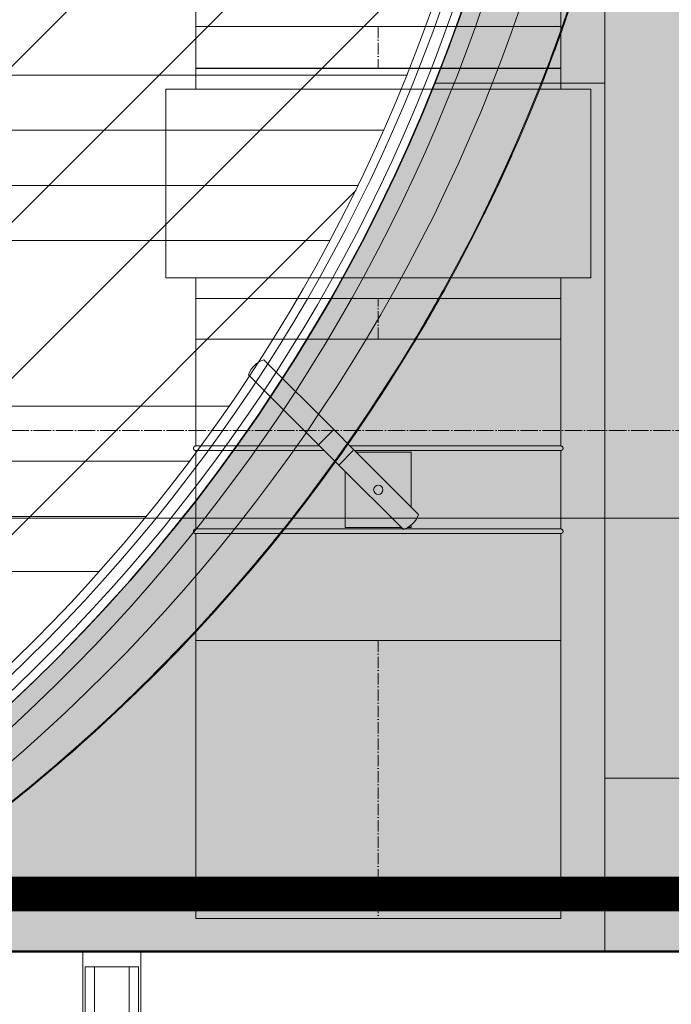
# Model space of a CAD drawing. Header units: millimetres. Extents: x -173851 to 481338, y -267897 to -21875.
# Tile 109 of 256: x -4849 to -4286, y -105885 to -105035. Entities that reach past the tile are written whole.
import ezdxf

# ---------------------------------------------------------------- set-up
doc = ezdxf.new("R2010")
doc.units = ezdxf.units.MM
for name, pattern in [('( Hidden )', [0.375, 0.25, -0.125]), ('-D1d1-15x02', [19, 15, -2, 0, -2]), ('ADSK_Осевая', [14, 10, -2, 0, -2]), ('ADSK_Скрыто', [6, 3, -3]), ('DASHDOT', [25.4, 12.7, -6.35, 0, -6.35])]:
    doc.linetypes.add(name, pattern=pattern)
doc.layers.get('Defpoints').update_dxf_attribs({"color": 31})
doc.layers.add('_Скрыто_', color=7, linetype='ADSK_Скрыто', lineweight=5, plot=False)
doc.layers.add('dim_razv', color=7, linetype='DASHDOT', lineweight=9, true_color=0x0d1b0d)
doc.layers.add('pol', color=7, linetype='Continuous', lineweight=15, true_color=0x55666d)
for name, color, linetype, lineweight in [('pot sh', 183, 'Continuous', 15), ('Воздуховоды', 7, 'Continuous', 18), ('Импосты витража', 7, 'Continuous', 5), ('Оборудование', 7, 'Continuous', 5), ('Осевая линия', 7, 'ADSK_Осевая', 18), ('Оси', 7, 'Continuous', 5), ('Панели витража', 7, 'Continuous', 5), ('Перекрытия', 7, 'Continuous', 5), ('Сводный потолок_инженерия', 7, 'Continuous', 18), ('Стены', 7, 'Continuous', 5), ('Элементы узлов', 7, 'Continuous', 5)]:
    doc.layers.add(name, color=color, linetype=linetype, lineweight=lineweight)

# ---------------------------------------------------------------- blocks, each defined once
blk = doc.blocks.new('201_КассетныйФильтр_Круглый_KFC - 315-2223451-План вент_ 3 Корп_ 1 Эт_в осях 5_1_0-13_1_0')
at = {"layer": 'Оборудование', "color": 1, "true_color": 0xff0000}
for p, q in [((-157.5, 99.41), (-157.5, 81.5)), ((-157.5, 99.41), (157.5, 99.41)), ((157.5, 81.5), (157.5, 99.41)), ((-183.5, 81.5), (-183.5, -81.5)), ((183.5, 81.5), (-183.5, 81.5)), ((183.5, -81.5), (183.5, 81.5)), ((-183.5, -81.5), (183.5, -81.5)), ((-157.5, -81.5), (-157.5, -99.41)), ((157.5, -99.41), (157.5, -81.5)), ((157.5, -99.41), (-157.5, -99.41))]:
    blk.add_line(p, q, dxfattribs=at)
blk = doc.blocks.new('201_ЗаслонкаРегулир__Круглая_KCH - 315-V275-План вент_ 3 Корп_ 1 Эт_в осях 5_1_0-13_1_0')
at = {"layer": '_Скрыто_', "color": 1, "true_color": 0xff0000, "flags": 128}
for points in [[(-37.83, 157.5), (-37.82, 157.58), (-37.82, 157.66), (-37.81, 157.74), (-37.8, 157.82), (-37.79, 157.9), (-37.77, 157.98), (-37.75, 158.05), (-37.72, 158.13), (-37.7, 158.2), (-37.67, 158.28), (-37.64, 158.35), (-37.6, 158.42), (-37.56, 158.49), (-37.52, 158.56), (-37.48, 158.63), (-37.43, 158.69), (-37.38, 158.76), (-37.33, 158.82), (-37.28, 158.88), (-37.22, 158.93), (-37.16, 158.99), (-37.1, 159.04), (-37.04, 159.09), (-36.97, 159.14), (-36.91, 159.18), (-36.84, 159.22), (-36.77, 159.26), (-36.7, 159.3), (-36.62, 159.33), (-36.55, 159.36), (-36.48, 159.39), (-36.4, 159.42), (-36.32, 159.44), (-36.24, 159.46), (-36.17, 159.47), (-36.09, 159.48), (-36.01, 159.49), (-35.93, 159.5), (-35.85, 159.5), (-35.77, 159.5), (-35.69, 159.5), (-35.61, 159.49), (-35.53, 159.48), (-35.45, 159.46), (-35.37, 159.45), (-35.29, 159.43), (-35.22, 159.41), (-35.14, 159.38), (-35.07, 159.35), (-34.99, 159.32), (-34.92, 159.28), (-34.85, 159.25), (-34.78, 159.21), (-34.71, 159.16), (-34.65, 159.12), (-34.59, 159.07), (-34.52, 159.02), (-34.46, 158.96), (-34.41, 158.91), (-34.35, 158.85), (-34.3, 158.79), (-34.25, 158.73), (-34.2, 158.66), (-34.16, 158.6), (-34.11, 158.53), (-34.07, 158.46), (-34.04, 158.39), (-34, 158.32), (-33.97, 158.24), (-33.94, 158.17), (-33.92, 158.09), (-33.89, 158.02), (-33.88, 157.94), (-33.86, 157.86), (-33.85, 157.78), (-33.84, 157.7), (-33.83, 157.62), (-33.83, 157.54)], [(33.83, 157.5), (33.83, 157.58), (33.83, 157.66), (33.84, 157.74), (33.85, 157.82), (33.87, 157.9), (33.88, 157.98), (33.9, 158.05), (33.93, 158.13), (33.95, 158.2), (33.98, 158.28), (34.02, 158.35), (34.05, 158.42), (34.09, 158.49), (34.13, 158.56), (34.18, 158.63), (34.22, 158.69), (34.27, 158.76), (34.32, 158.82), (34.38, 158.88), (34.43, 158.93), (34.49, 158.99), (34.55, 159.04), (34.61, 159.09), (34.68, 159.14), (34.75, 159.18), (34.81, 159.22), (34.88, 159.26), (34.95, 159.3), (35.03, 159.33), (35.1, 159.36), (35.18, 159.39), (35.25, 159.42), (35.33, 159.44), (35.41, 159.46), (35.49, 159.47), (35.57, 159.48), (35.64, 159.49), (35.72, 159.5), (35.8, 159.5), (35.88, 159.5), (35.96, 159.5), (36.04, 159.49), (36.12, 159.48), (36.2, 159.46), (36.28, 159.45), (36.36, 159.43), (36.43, 159.41), (36.51, 159.38), (36.59, 159.35), (36.66, 159.32), (36.73, 159.28), (36.8, 159.25), (36.87, 159.21), (36.94, 159.16), (37, 159.12), (37.07, 159.07), (37.13, 159.02), (37.19, 158.96), (37.25, 158.91), (37.3, 158.85), (37.35, 158.79), (37.4, 158.73), (37.45, 158.66), (37.5, 158.6), (37.54, 158.53), (37.58, 158.46), (37.62, 158.39), (37.65, 158.32), (37.68, 158.24), (37.71, 158.17), (37.74, 158.09), (37.76, 158.02), (37.78, 157.94), (37.79, 157.86), (37.81, 157.78), (37.82, 157.7), (37.82, 157.62), (37.83, 157.54)], [(-33.83, -157.5), (-33.83, -157.58), (-33.83, -157.66), (-33.84, -157.74), (-33.85, -157.82), (-33.87, -157.9), (-33.88, -157.98), (-33.9, -158.05), (-33.93, -158.13), (-33.95, -158.2), (-33.98, -158.28), (-34.02, -158.35), (-34.05, -158.42), (-34.09, -158.49), (-34.13, -158.56), (-34.18, -158.63), (-34.22, -158.69), (-34.27, -158.76), (-34.32, -158.82), (-34.38, -158.88), (-34.43, -158.93), (-34.49, -158.99), (-34.55, -159.04), (-34.61, -159.09), (-34.68, -159.14), (-34.75, -159.18), (-34.81, -159.22), (-34.88, -159.26), (-34.95, -159.3), (-35.03, -159.33), (-35.1, -159.36), (-35.18, -159.39), (-35.25, -159.42), (-35.33, -159.44), (-35.41, -159.46), (-35.49, -159.47), (-35.57, -159.48), (-35.64, -159.49), (-35.72, -159.5), (-35.8, -159.5), (-35.88, -159.5), (-35.96, -159.5), (-36.04, -159.49), (-36.12, -159.48), (-36.2, -159.46), (-36.28, -159.45), (-36.36, -159.43), (-36.43, -159.41), (-36.51, -159.38), (-36.59, -159.35), (-36.66, -159.32), (-36.73, -159.28), (-36.8, -159.25), (-36.87, -159.21), (-36.94, -159.16), (-37, -159.12), (-37.07, -159.07), (-37.13, -159.02), (-37.19, -158.96), (-37.25, -158.91), (-37.3, -158.85), (-37.35, -158.79), (-37.4, -158.73), (-37.45, -158.66), (-37.5, -158.6), (-37.54, -158.53), (-37.58, -158.46), (-37.62, -158.39), (-37.65, -158.32), (-37.68, -158.24), (-37.71, -158.17), (-37.74, -158.09), (-37.76, -158.02), (-37.78, -157.94), (-37.79, -157.86), (-37.81, -157.78), (-37.82, -157.7), (-37.82, -157.62), (-37.83, -157.54)], [(37.83, -157.5), (37.82, -157.58), (37.82, -157.66), (37.81, -157.74), (37.8, -157.82), (37.79, -157.9), (37.77, -157.98), (37.75, -158.05), (37.72, -158.13), (37.7, -158.2), (37.67, -158.28), (37.64, -158.35), (37.6, -158.42), (37.56, -158.49), (37.52, -158.56), (37.48, -158.63), (37.43, -158.69), (37.38, -158.76), (37.33, -158.82), (37.28, -158.88), (37.22, -158.93), (37.16, -158.99), (37.1, -159.04), (37.04, -159.09), (36.97, -159.14), (36.91, -159.18), (36.84, -159.22), (36.77, -159.26), (36.7, -159.3), (36.62, -159.33), (36.55, -159.36), (36.48, -159.39), (36.4, -159.42), (36.32, -159.44), (36.24, -159.46), (36.17, -159.47), (36.09, -159.48), (36.01, -159.49), (35.93, -159.5), (35.85, -159.5), (35.77, -159.5), (35.69, -159.5), (35.61, -159.49), (35.53, -159.48), (35.45, -159.46), (35.37, -159.45), (35.29, -159.43), (35.22, -159.41), (35.14, -159.38), (35.07, -159.35), (34.99, -159.32), (34.92, -159.28), (34.85, -159.25), (34.78, -159.21), (34.71, -159.16), (34.65, -159.12), (34.59, -159.07), (34.52, -159.02), (34.46, -158.96), (34.41, -158.91), (34.35, -158.85), (34.3, -158.79), (34.25, -158.73), (34.2, -158.66), (34.16, -158.6), (34.11, -158.53), (34.07, -158.46), (34.04, -158.39), (34, -158.32), (33.97, -158.24), (33.94, -158.17), (33.92, -158.09), (33.89, -158.02), (33.88, -157.94), (33.86, -157.86), (33.85, -157.78), (33.84, -157.7), (33.83, -157.62), (33.83, -157.54)]]:
    blk.add_lwpolyline(points, dxfattribs=at)
at = {"layer": 'Оборудование', "color": 1, "true_color": 0xff0000}
for p, q in [((-37.83, 157.5), (-130, 157.5)), ((-130, 157.5), (-130, 0)), ((-37.83, 0), (-37.83, 157.5)), ((33.83, 157.5), (-33.83, 157.5)), ((-33.83, 157.5), (-33.83, 0)), ((33.83, 46.87), (33.83, 157.5)), ((52.58, 157.5), (37.83, 157.5)), ((37.83, 157.5), (37.83, 51)), ((130, 157.5), (52.58, 157.5)), ((130, 157.5), (130, 0)), ((38.8, 51.6), (99.24, 112.04)), ((112.1, 98.66), (51.92, 38.48)), ((21.3, 34.1), (38.8, 51.6)), ((38.8, 51.6), (51.92, 38.48)), ((-34.14, -21.34), (21.3, 34.1)), ((21.3, 34.1), (34.42, 20.98)), ((51.92, 38.48), (34.42, 20.98)), ((15.67, 28.47), (-32.5, 28.47)), ((-32.5, 28.47), (-32.5, -19.7)), ((34.42, 20.98), (-21.23, -34.68)), ((32.5, -28.47), (32.5, 19.06)), ((33.83, 0), (33.83, 20.79)), ((37.83, 24.56), (37.83, 0)), ((-130, 0), (-130, -157.5)), ((-33.83, 0), (-33.83, -21.33)), ((37.83, 0), (37.83, -157.5)), ((130, 0), (130, -157.5)), ((-37.83, -157.5), (-37.83, 0)), ((33.83, -157.5), (33.83, 0)), ((-33.83, -21.85), (-33.83, -157.5)), ((-32.5, -25.28), (-32.5, -28.47)), ((-32.5, -28.47), (-30.07, -28.47)), ((-15.02, -28.47), (32.5, -28.47)), ((-130, -157.5), (-37.83, -157.5)), ((-33.83, -157.5), (33.83, -157.5)), ((37.83, -157.5), (52.58, -157.5)), ((52.58, -157.5), (130, -157.5))]:
    blk.add_line(p, q, dxfattribs=at)
at = {"layer": 'Оборудование', "color": 1, "true_color": 0xff0000, "flags": 128}
for points in [[(-37.83, 157.5), (-37.82, 157.58), (-37.82, 157.66), (-37.81, 157.74), (-37.8, 157.82), (-37.79, 157.9), (-37.77, 157.98), (-37.75, 158.05), (-37.72, 158.13), (-37.7, 158.2), (-37.67, 158.28), (-37.64, 158.35), (-37.6, 158.42), (-37.56, 158.49), (-37.52, 158.56), (-37.48, 158.63), (-37.43, 158.69), (-37.38, 158.76), (-37.33, 158.82), (-37.28, 158.88), (-37.22, 158.93), (-37.16, 158.99), (-37.1, 159.04), (-37.04, 159.09), (-36.97, 159.14), (-36.91, 159.18), (-36.84, 159.22), (-36.77, 159.26), (-36.7, 159.3), (-36.62, 159.33), (-36.55, 159.36), (-36.48, 159.39), (-36.4, 159.42), (-36.32, 159.44), (-36.24, 159.46), (-36.17, 159.47), (-36.09, 159.48), (-36.01, 159.49), (-35.93, 159.5), (-35.85, 159.5), (-35.77, 159.5), (-35.69, 159.5), (-35.61, 159.49), (-35.53, 159.48), (-35.45, 159.46), (-35.37, 159.45), (-35.29, 159.43), (-35.22, 159.41), (-35.14, 159.38), (-35.07, 159.35), (-34.99, 159.32), (-34.92, 159.28), (-34.85, 159.25), (-34.78, 159.21), (-34.71, 159.16), (-34.65, 159.12), (-34.59, 159.07), (-34.52, 159.02), (-34.46, 158.96), (-34.41, 158.91), (-34.35, 158.85), (-34.3, 158.79), (-34.25, 158.73), (-34.2, 158.66), (-34.16, 158.6), (-34.11, 158.53), (-34.07, 158.46), (-34.04, 158.39), (-34, 158.32), (-33.97, 158.24), (-33.94, 158.17), (-33.92, 158.09), (-33.89, 158.02), (-33.88, 157.94), (-33.86, 157.86), (-33.85, 157.78), (-33.84, 157.7), (-33.83, 157.62), (-33.83, 157.54), (-33.83, 157.5)], [(-37.83, 155.21), (-37.83, 156.15), (-37.83, 156.85), (-37.83, 157.3), (-37.83, 157.49), (-37.83, 157.5)], [(-37.83, 157.5), (-37.83, 157.37), (-37.83, 157), (-37.83, 156.37), (-37.83, 155.49), (-37.83, 154.36), (-37.83, 152.99), (-37.83, 151.37), (-37.83, 149.5), (-37.83, 147.4), (-37.83, 145.07), (-37.83, 142.5), (-37.83, 139.7), (-37.83, 136.68), (-37.83, 133.44), (-37.83, 129.99), (-37.83, 126.33), (-37.83, 122.47), (-37.83, 118.41), (-37.83, 114.16), (-37.83, 109.73), (-37.83, 105.13), (-37.83, 100.35), (-37.83, 95.42), (-37.83, 90.33), (-37.83, 85.1), (-37.83, 79.73), (-37.83, 74.23), (-37.83, 68.62), (-37.83, 62.9), (-37.83, 57.07), (-37.83, 51.16), (-37.83, 45.16), (-37.83, 39.09), (-37.83, 32.96), (-37.83, 26.77), (-37.83, 20.54), (-37.83, 14.28), (-37.83, 8), (-37.83, 1.7), (-37.83, 0)], [(-33.83, 0), (-33.83, 6.3), (-33.83, 12.59), (-33.83, 18.85), (-33.83, 25.09), (-33.83, 31.29), (-33.83, 37.44), (-33.83, 43.53), (-33.83, 49.54), (-33.83, 55.48), (-33.83, 61.33), (-33.83, 67.09), (-33.83, 72.73), (-33.83, 78.26), (-33.83, 83.66), (-33.83, 88.93), (-33.83, 94.06), (-33.83, 99.03), (-33.83, 103.85), (-33.83, 108.51), (-33.83, 112.98), (-33.83, 117.28), (-33.83, 121.39), (-33.83, 125.31), (-33.83, 129.02), (-33.83, 132.53), (-33.83, 135.83), (-33.83, 138.91), (-33.83, 141.77), (-33.83, 144.4), (-33.83, 146.8), (-33.83, 148.96), (-33.83, 150.89), (-33.83, 152.57), (-33.83, 154.01), (-33.83, 155.21), (-33.83, 156.15), (-33.83, 156.85), (-33.83, 157.3), (-33.83, 157.49), (-33.83, 157.5)], [(-33.83, 157.5), (-33.83, 157.37), (-33.83, 157), (-33.83, 156.37), (-33.83, 155.49)], [(33.83, 157.5), (33.83, 157.58), (33.83, 157.66), (33.84, 157.74), (33.85, 157.82), (33.87, 157.9), (33.88, 157.98), (33.9, 158.05), (33.93, 158.13), (33.95, 158.2), (33.98, 158.28), (34.02, 158.35), (34.05, 158.42), (34.09, 158.49), (34.13, 158.56), (34.18, 158.63), (34.22, 158.69), (34.27, 158.76), (34.32, 158.82), (34.38, 158.88), (34.43, 158.93), (34.49, 158.99), (34.55, 159.04), (34.61, 159.09), (34.68, 159.14), (34.75, 159.18), (34.81, 159.22), (34.88, 159.26), (34.95, 159.3), (35.03, 159.33), (35.1, 159.36), (35.18, 159.39), (35.25, 159.42), (35.33, 159.44), (35.41, 159.46), (35.49, 159.47), (35.57, 159.48), (35.64, 159.49), (35.72, 159.5), (35.8, 159.5), (35.88, 159.5), (35.96, 159.5), (36.04, 159.49), (36.12, 159.48), (36.2, 159.46), (36.28, 159.45), (36.36, 159.43), (36.43, 159.41), (36.51, 159.38), (36.59, 159.35), (36.66, 159.32), (36.73, 159.28), (36.8, 159.25), (36.87, 159.21), (36.94, 159.16), (37, 159.12), (37.07, 159.07), (37.13, 159.02), (37.19, 158.96), (37.25, 158.91), (37.3, 158.85), (37.35, 158.79), (37.4, 158.73), (37.45, 158.66), (37.5, 158.6), (37.54, 158.53), (37.58, 158.46), (37.62, 158.39), (37.65, 158.32), (37.68, 158.24), (37.71, 158.17), (37.74, 158.09), (37.76, 158.02), (37.78, 157.94), (37.79, 157.86), (37.81, 157.78), (37.82, 157.7), (37.82, 157.62), (37.83, 157.54), (37.83, 157.5)], [(33.83, 155.21), (33.83, 156.15), (33.83, 156.85), (33.83, 157.3), (33.83, 157.49), (33.83, 157.5)], [(33.83, 157.5), (33.83, 157.37), (33.83, 157), (33.83, 156.37), (33.83, 155.49), (33.83, 154.36), (33.83, 152.99), (33.83, 151.37), (33.83, 149.5), (33.83, 147.4), (33.83, 145.07), (33.83, 142.5), (33.83, 139.7), (33.83, 136.68), (33.83, 133.44), (33.83, 129.99), (33.83, 126.33), (33.83, 122.47), (33.83, 118.41), (33.83, 114.16), (33.83, 109.73), (33.83, 105.13), (33.83, 100.35), (33.83, 95.42), (33.83, 90.33), (33.83, 85.1), (33.83, 79.73), (33.83, 74.23), (33.83, 68.62), (33.83, 62.9), (33.83, 57.07), (33.83, 51.16), (33.83, 46.62)], [(37.83, 50.62), (37.83, 55.48), (37.83, 61.33), (37.83, 67.09), (37.83, 72.73), (37.83, 78.26), (37.83, 83.66), (37.83, 88.93), (37.83, 94.06), (37.83, 99.03), (37.83, 103.85), (37.83, 108.51), (37.83, 112.98), (37.83, 117.28), (37.83, 121.39), (37.83, 125.31), (37.83, 129.02), (37.83, 132.53), (37.83, 135.83), (37.83, 138.91), (37.83, 141.77), (37.83, 144.4), (37.83, 146.8), (37.83, 148.96), (37.83, 150.89), (37.83, 152.57), (37.83, 154.01), (37.83, 155.21), (37.83, 156.15), (37.83, 156.85), (37.83, 157.3), (37.83, 157.49), (37.83, 157.5)], [(37.83, 157.5), (37.83, 157.37), (37.83, 157), (37.83, 156.37), (37.83, 155.49)], [(33.83, 20.54), (33.83, 14.28), (33.83, 8), (33.83, 1.7), (33.83, 0)], [(37.83, 0), (37.83, 6.3), (37.83, 12.59), (37.83, 18.85), (37.83, 24.38)], [(-37.83, 0), (-37.83, -6.3), (-37.83, -12.59), (-37.83, -18.85), (-37.83, -25.09), (-37.83, -31.29), (-37.83, -37.44), (-37.83, -43.53), (-37.83, -49.54), (-37.83, -55.48), (-37.83, -61.33), (-37.83, -67.09), (-37.83, -72.73), (-37.83, -78.26), (-37.83, -83.66), (-37.83, -88.93), (-37.83, -94.06), (-37.83, -99.03), (-37.83, -103.85), (-37.83, -108.51), (-37.83, -112.98), (-37.83, -117.28), (-37.83, -121.39), (-37.83, -125.31), (-37.83, -129.02), (-37.83, -132.53), (-37.83, -135.83), (-37.83, -138.91), (-37.83, -141.77), (-37.83, -144.4), (-37.83, -146.8), (-37.83, -148.96), (-37.83, -150.89), (-37.83, -152.57), (-37.83, -154.01), (-37.83, -155.21), (-37.83, -156.15), (-37.83, -156.85), (-37.83, -157.3), (-37.83, -157.49), (-37.83, -157.5)], [(-33.83, -20.54), (-33.83, -14.28), (-33.83, -8), (-33.83, -1.7), (-33.83, 0)], [(33.83, 0), (33.83, -6.3), (33.83, -12.59), (33.83, -18.85), (33.83, -25.09), (33.83, -31.29), (33.83, -37.44), (33.83, -43.53), (33.83, -49.54), (33.83, -55.48), (33.83, -61.33), (33.83, -67.09), (33.83, -72.73), (33.83, -78.26), (33.83, -83.66), (33.83, -88.93), (33.83, -94.06), (33.83, -99.03), (33.83, -103.85), (33.83, -108.51), (33.83, -112.98), (33.83, -117.28), (33.83, -121.39), (33.83, -125.31), (33.83, -129.02), (33.83, -132.53), (33.83, -135.83), (33.83, -138.91), (33.83, -141.77), (33.83, -144.4), (33.83, -146.8), (33.83, -148.96), (33.83, -150.89), (33.83, -152.57), (33.83, -154.01), (33.83, -155.21), (33.83, -156.15), (33.83, -156.85), (33.83, -157.3), (33.83, -157.49), (33.83, -157.5)], [(37.83, -157.5), (37.83, -157.37), (37.83, -157), (37.83, -156.37), (37.83, -155.49), (37.83, -154.36), (37.83, -152.99), (37.83, -151.37), (37.83, -149.5), (37.83, -147.4), (37.83, -145.07), (37.83, -142.5), (37.83, -139.7), (37.83, -136.68), (37.83, -133.44), (37.83, -129.99), (37.83, -126.33), (37.83, -122.47), (37.83, -118.41), (37.83, -114.16), (37.83, -109.73), (37.83, -105.13), (37.83, -100.35), (37.83, -95.42), (37.83, -90.33), (37.83, -85.1), (37.83, -79.73), (37.83, -74.23), (37.83, -68.62), (37.83, -62.9), (37.83, -57.07), (37.83, -51.16), (37.83, -45.16), (37.83, -39.09), (37.83, -32.96), (37.83, -26.77), (37.83, -20.54), (37.83, -14.28), (37.83, -8), (37.83, -1.7), (37.83, 0)], [(-33.83, -157.5), (-33.83, -157.37), (-33.83, -157), (-33.83, -156.37), (-33.83, -155.49), (-33.83, -154.36), (-33.83, -152.99), (-33.83, -151.37), (-33.83, -149.5), (-33.83, -147.4), (-33.83, -145.07), (-33.83, -142.5), (-33.83, -139.7), (-33.83, -136.68), (-33.83, -133.44), (-33.83, -129.99), (-33.83, -126.33), (-33.83, -122.47), (-33.83, -118.41), (-33.83, -114.16), (-33.83, -109.73), (-33.83, -105.13), (-33.83, -100.35), (-33.83, -95.42), (-33.83, -90.33), (-33.83, -85.1), (-33.83, -79.73), (-33.83, -74.23), (-33.83, -68.62), (-33.83, -62.9), (-33.83, -57.07), (-33.83, -51.16), (-33.83, -45.16), (-33.83, -39.09), (-33.83, -32.96), (-33.83, -26.77), (-33.83, -21.67)], [(-37.83, -157.5), (-37.83, -157.37), (-37.83, -157), (-37.83, -156.37), (-37.83, -155.49)], [(-33.83, -157.5), (-33.83, -157.58), (-33.83, -157.66), (-33.84, -157.74), (-33.85, -157.82), (-33.87, -157.9), (-33.88, -157.98), (-33.9, -158.05), (-33.93, -158.13), (-33.95, -158.2), (-33.98, -158.28), (-34.02, -158.35), (-34.05, -158.42), (-34.09, -158.49), (-34.13, -158.56), (-34.18, -158.63), (-34.22, -158.69), (-34.27, -158.76), (-34.32, -158.82), (-34.38, -158.88), (-34.43, -158.93), (-34.49, -158.99), (-34.55, -159.04), (-34.61, -159.09), (-34.68, -159.14), (-34.75, -159.18), (-34.81, -159.22), (-34.88, -159.26), (-34.95, -159.3), (-35.03, -159.33), (-35.1, -159.36), (-35.18, -159.39), (-35.25, -159.42), (-35.33, -159.44), (-35.41, -159.46), (-35.49, -159.47), (-35.57, -159.48), (-35.64, -159.49), (-35.72, -159.5), (-35.8, -159.5), (-35.88, -159.5), (-35.96, -159.5), (-36.04, -159.49), (-36.12, -159.48), (-36.2, -159.46), (-36.28, -159.45), (-36.36, -159.43), (-36.43, -159.41), (-36.51, -159.38), (-36.59, -159.35), (-36.66, -159.32), (-36.73, -159.28), (-36.8, -159.25), (-36.87, -159.21), (-36.94, -159.16), (-37, -159.12), (-37.07, -159.07), (-37.13, -159.02), (-37.19, -158.96), (-37.25, -158.91), (-37.3, -158.85), (-37.35, -158.79), (-37.4, -158.73), (-37.45, -158.66), (-37.5, -158.6), (-37.54, -158.53), (-37.58, -158.46), (-37.62, -158.39), (-37.65, -158.32), (-37.68, -158.24), (-37.71, -158.17), (-37.74, -158.09), (-37.76, -158.02), (-37.78, -157.94), (-37.79, -157.86), (-37.81, -157.78), (-37.82, -157.7), (-37.82, -157.62), (-37.83, -157.54), (-37.83, -157.5)], [(-33.83, -155.21), (-33.83, -156.15), (-33.83, -156.85), (-33.83, -157.3), (-33.83, -157.49), (-33.83, -157.5)], [(33.83, -157.5), (33.83, -157.37), (33.83, -157), (33.83, -156.37), (33.83, -155.49)], [(37.83, -157.5), (37.82, -157.58), (37.82, -157.66), (37.81, -157.74), (37.8, -157.82), (37.79, -157.9), (37.77, -157.98), (37.75, -158.05), (37.72, -158.13), (37.7, -158.2), (37.67, -158.28), (37.64, -158.35), (37.6, -158.42), (37.56, -158.49), (37.52, -158.56), (37.48, -158.63), (37.43, -158.69), (37.38, -158.76), (37.33, -158.82), (37.28, -158.88), (37.22, -158.93), (37.16, -158.99), (37.1, -159.04), (37.04, -159.09), (36.97, -159.14), (36.91, -159.18), (36.84, -159.22), (36.77, -159.26), (36.7, -159.3), (36.62, -159.33), (36.55, -159.36), (36.48, -159.39), (36.4, -159.42), (36.32, -159.44), (36.24, -159.46), (36.17, -159.47), (36.09, -159.48), (36.01, -159.49), (35.93, -159.5), (35.85, -159.5), (35.77, -159.5), (35.69, -159.5), (35.61, -159.49), (35.53, -159.48), (35.45, -159.46), (35.37, -159.45), (35.29, -159.43), (35.22, -159.41), (35.14, -159.38), (35.07, -159.35), (34.99, -159.32), (34.92, -159.28), (34.85, -159.25), (34.78, -159.21), (34.71, -159.16), (34.65, -159.12), (34.59, -159.07), (34.52, -159.02), (34.46, -158.96), (34.41, -158.91), (34.35, -158.85), (34.3, -158.79), (34.25, -158.73), (34.2, -158.66), (34.16, -158.6), (34.11, -158.53), (34.07, -158.46), (34.04, -158.39), (34, -158.32), (33.97, -158.24), (33.94, -158.17), (33.92, -158.09), (33.89, -158.02), (33.88, -157.94), (33.86, -157.86), (33.85, -157.78), (33.84, -157.7), (33.83, -157.62), (33.83, -157.54), (33.83, -157.5)], [(37.83, -155.21), (37.83, -156.15), (37.83, -156.85), (37.83, -157.3), (37.83, -157.49), (37.83, -157.5)]]:
    blk.add_lwpolyline(points, dxfattribs=at)
at = {"layer": 'Оборудование', "color": 1, "true_color": 0xff0000}
for centre, radius, start, end in [((93.4, 93.55), 19.39, 15.26587, 72.46247), ((0, 0), 4, 360, 180), ((0, 0), 4, 180, 360), ((-15.46, -16.17), 19.39, 195.48131, 252.67373)]:
    blk.add_arc(centre, radius, start, end, dxfattribs=at)
blk = doc.blocks.new('A$C2f9d5261')
at = {"layer": 'Воздуховоды', "color": 1, "true_color": 0xff0000}
for p, q in [((6272.5, 799.2), (6272.5, 763.01)), ((6272.5, 799.2), (6587.5, 799.2)), ((6587.5, 763.01), (6587.5, 799.2)), ((6587.5, 763.01), (6272.5, 763.01)), ((6272.5, 564.2), (6272.5, 529.2)), ((6272.5, 564.2), (6587.5, 564.2)), ((6587.5, 529.2), (6587.5, 564.2)), ((6587.5, 529.2), (6272.5, 529.2)), ((6272.5, 269.2), (6272.5, 29.2)), ((6272.5, 269.2), (6587.5, 269.2)), ((6587.5, 29.2), (6587.5, 269.2)), ((6587.5, 29.2), (6272.5, 29.2))]:
    blk.add_line(p, q, dxfattribs=at)
at = {"layer": 'Осевая линия', "color": 1, "true_color": 0xff0000}
for p, q in [((6430, 799.2), (6430, 763.01)), ((6430, 529.2), (6430, 564.2)), ((6430, 269.2), (6430, 29.2))]:
    blk.add_line(p, q, dxfattribs=at)
at = {"layer": '_Скрыто_', "color": 1, "true_color": 0xff0000, "rotation": 89.99999999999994}
blk.add_blockref('201_ЗаслонкаРегулир__Круглая_KCH - 315-V275-План вент_ 3 Корп_ 1 Эт_в осях 5_1_0-13_1_0', (6430, 399.2), dxfattribs=at)
at = {"layer": 'Оборудование', "color": 1, "true_color": 0xff0000}
for p in [(6430, 898.61), (6430, 663.61)]:
    blk.add_blockref('201_КассетныйФильтр_Круглый_KFC - 315-2223451-План вент_ 3 Корп_ 1 Эт_в осях 5_1_0-13_1_0', p, dxfattribs=at)
blk = doc.blocks.new('PAN_Door_Revolving - PAN_Door_Revolving-V15-50_AS_Plan_L01_Маркировочный - зависимый 4')
at = {"layer": 'Панели витража'}
for radius, start, end in [(1484.5, 121.54403, 178.64901), (1477, 121.55714, 238.44286), (1467, 121.55714, 238.44286), (1459.5, 121.57048, 178.62587)]:
    blk.add_arc((0, 0), radius, start, end, dxfattribs=at)
blk = doc.blocks.new('Rectangular Mullion - 50Wx250H-V11-50_AS_Plan_L01_Маркировочный - зависимый 4')
at = {"layer": 'Элементы узлов'}
for p, q in [((-25, 65.25), (-25, 250)), ((-25, 250), (0, 250)), ((25, 250), (0, 250)), ((25, 65.25), (25, 250)), ((-23, 237.3), (0, 237.3)), ((-23, 237.3), (-23, 73.55)), ((-14.9, 83.95), (-14.9, 237.3)), ((23, 237.3), (0, 237.3)), ((14.9, 83.95), (14.9, 237.3)), ((23, 237.3), (23, 73.55)), ((0, 83.95), (-23, 83.95)), ((0, 83.95), (23, 83.95)), ((-0.5, 73.55), (-23, 73.55)), ((-14, 71.25), (-14, 65.25)), ((-10, 71.25), (-14, 71.25)), ((-10, 53), (-10, 71.25)), ((0.5, 73.55), (23, 73.55)), ((10, 71.25), (14, 71.25)), ((10, 53), (10, 71.25)), ((14, 71.25), (14, 65.25)), ((-14, 65.25), (-25, 65.25)), ((-7.04, 65.22), (-5.87, 67.25)), ((-7.04, 65.22), (-7.04, 54.66)), ((-4.13, 67.25), (-5.87, 67.25)), ((-4.13, 67.25), (-2.92, 65.06)), ((-2.92, 65.06), (-2.92, 54.62)), ((4.13, 67.25), (2.92, 65.06)), ((2.92, 65.06), (2.92, 54.62)), ((4.13, 67.25), (5.87, 67.25)), ((7.04, 65.22), (5.87, 67.25)), ((7.04, 65.22), (7.04, 54.66)), ((14, 65.25), (25, 65.25)), ((-8.7, 53), (-10, 53)), ((-10, 53), (-10, 17)), ((-8.7, 53), (-7.04, 54.66)), ((-1.3, 53), (-2.92, 54.62)), ((0, 53), (-1.3, 53)), ((0, 53), (1.3, 53)), ((1.3, 53), (2.92, 54.62)), ((8.7, 53), (7.04, 54.66)), ((8.7, 53), (10, 53)), ((10, 53), (10, 17)), ((-8.5, 22.99), (-1.51, 29.98)), ((-1.51, 29.98), (0, 29.98)), ((1.51, 29.98), (0, 29.98)), ((8.5, 22.99), (1.51, 29.98)), ((-22.32, 17), (-23.85, 17)), ((-23.85, 17), (-23.85, 14.57)), ((-22.32, 17), (-22.32, 16.02)), ((-19, 17.65), (-21.33, 16.02)), ((-18.37, 16.6), (-19, 17.65)), ((-10, 17), (-7.5, 17)), ((-8.5, 18.46), (-8.5, 22.99)), ((-7.5, 18.46), (-8.5, 18.46)), ((-7.5, 17), (-7.5, 18.46)), ((-7.38, 18), (-7.38, 16.6)), ((-2.63, 18), (-7.38, 18)), ((-2.63, 18), (-2.63, 16.83)), ((2.63, 18), (2.63, 16.83)), ((2.63, 18), (7.38, 18)), ((7.38, 18), (7.38, 16.6)), ((7.5, 18.46), (8.5, 18.46)), ((7.5, 17), (7.5, 18.46)), ((10, 17), (7.5, 17)), ((8.5, 18.46), (8.5, 22.99)), ((18.37, 16.6), (19, 17.65)), ((19, 17.65), (21.33, 16.02)), ((22.32, 17), (22.32, 16.02)), ((22.32, 17), (23.85, 17)), ((23.85, 17), (23.85, 14.57)), ((-23.85, 14.57), (-25, 14.23)), ((-25, 0), (-25, 14.23)), ((-22.52, 10.58), (-23.85, 14.57)), ((-22.52, 10.58), (-23.7, 9.89)), ((-23.7, 1.3), (-23.7, 9.89)), ((-23.23, 10.16), (-22.5, 7.97)), ((-22.32, 16.02), (-21.33, 16.02)), ((-7.38, 16.6), (-18.37, 16.6)), ((-12.7, 7.62), (-11.34, 11.4)), ((-12.2, 9.01), (-12.2, 14.8)), ((-12.2, 14.8), (0, 14.8)), ((-10.5, 11.23), (-11.26, 11.4)), ((-10.5, 1.5), (-10.5, 11.23)), ((-2.63, 16.83), (0, 16.83)), ((2.63, 16.83), (0, 16.83)), ((0, 14.8), (0, 16.83)), ((0, 14.8), (0, 16.83)), ((12.2, 14.8), (0, 14.8)), ((7.38, 16.6), (18.37, 16.6)), ((10.5, 11.23), (11.26, 11.4)), ((10.5, 1.5), (10.5, 11.23)), ((12.7, 7.62), (11.34, 11.4)), ((12.2, 9.01), (12.2, 14.8)), ((22.32, 16.02), (21.33, 16.02)), ((23.23, 10.16), (22.5, 7.97)), ((22.52, 10.58), (23.85, 14.57)), ((22.52, 10.58), (23.7, 9.89)), ((23.7, 1.3), (23.7, 9.89)), ((23.85, 14.57), (25, 14.23)), ((25, 0), (25, 14.23)), ((-23.7, 1.3), (-11.8, 1.3)), ((-22.5, 7.97), (-22.5, 4.5)), ((-21.3, 4.5), (-22.5, 4.5)), ((-21.3, 4.5), (-21.3, 6.5)), ((-21.3, 6.5), (-14.2, 6.5)), ((-14.2, 6.5), (-14.2, 4.5)), ((-13.17, 4.5), (-14.2, 4.5)), ((-13.17, 4.5), (-12.2, 7.21)), ((-12.7, 7.62), (-11.8, 6.89)), ((-11.8, 1.3), (-11.8, 6.89)), ((-4.8, 1.5), (-10.5, 1.5)), ((0, 8), (-4.8, 8)), ((-4.8, 1.5), (-4.8, 8)), ((0, 0), (0, 8)), ((0, 8), (4.8, 8)), ((0, 0), (0, 8)), ((4.8, 1.5), (4.8, 8)), ((4.8, 1.5), (10.5, 1.5)), ((12.7, 7.62), (11.8, 6.89)), ((11.8, 1.3), (11.8, 6.89)), ((23.7, 1.3), (11.8, 1.3)), ((13.17, 4.5), (12.2, 7.21)), ((13.17, 4.5), (14.2, 4.5)), ((21.3, 6.5), (14.2, 6.5)), ((14.2, 6.5), (14.2, 4.5)), ((21.3, 4.5), (21.3, 6.5)), ((21.3, 4.5), (22.5, 4.5)), ((22.5, 7.97), (22.5, 4.5)), ((-25, 0), (0, 0)), ((25, 0), (0, 0))]:
    blk.add_line(p, q, dxfattribs=at)
for centre, start, end in [((-0.5, 73.05), 360, 90), ((0.5, 73.05), 90, 180)]:
    blk.add_arc(centre, 0.5, start, end, dxfattribs=at)
blk = doc.blocks.new('Rectangular Mullion - R_StandardFrame_50Wx250H-4576218-50_AS_Plan_L01_Маркировочный - зависимый 4')
at = {"layer": 'Импосты витража', "lineweight": 9}
for p, q in [((-25, -250), (-25, 0)), ((-25, 0), (25, 0)), ((25, 0), (25, -250)), ((25, -250), (-25, -250))]:
    blk.add_line(p, q, dxfattribs=at)
blk = doc.blocks.new('RST_AR_KMN_R22_SLB_FCD_rvt-1-50_AS_Plan_L01_Маркировочный - зависимый 4')
at = {"layer": 'Импосты витража', "lineweight": 5, "rotation": 0.001808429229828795}
blk.add_blockref('Rectangular Mullion - 50Wx250H-V11-50_AS_Plan_L01_Маркировочный - зависимый 4', (81783.72, 32628.31), dxfattribs=at)
at = {"layer": 'Импосты витража', "lineweight": 5, "extrusion": (0, 0, -1), "rotation": 179.9981915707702}
blk.add_blockref('Rectangular Mullion - R_StandardFrame_50Wx250H-4576218-50_AS_Plan_L01_Маркировочный - зависимый 4', (-81783.72, 32628.31), dxfattribs=at)
at = {"layer": 'Панели витража', "lineweight": 5, "rotation": 180}
blk.add_blockref('PAN_Door_Revolving - PAN_Door_Revolving-V15-50_AS_Plan_L01_Маркировочный - зависимый 4', (80683.67, 34178.39), dxfattribs=at)

msp = doc.modelspace()

# ---------------------------------------------------------------- hatches: boundary and pattern name
at = {"layer": 'pol', "true_color": 0xa6a6a6}
h = msp.add_hatch(color=253, dxfattribs=at)
h.dxf.hatch_style = 1
h.paths.add_polyline_path([(-28194.93, -86219.59), (-28194.93, -78989.59), (-24044.13, -78989.59), (-24044.13, -83819.59), (-24764.13, -83819.59), (-24764.13, -86789.59), (-25324.13, -86789.59), (-25324.13, -86219.59)])
edge = h.paths.add_edge_path(flags=17)
edge.add_line((-21196.44, -78088.29), (-21194.68, -81039.23))
edge.add_arc((-21794.68, -81039.59), 600, -89.97284, 0.03409, ccw=False)
edge.add_line((-21794.4, -81639.59), (-21795.01, -81639.59))
edge.add_arc((-21794.72, -82239.59), 600, 90.02716, 180.03017)
edge.add_line((-22394.72, -82239.9), (-22392.51, -86439.9))
edge.add_arc((-21792.51, -86439.59), 600, 180.03017, 270)
edge.add_line((-21792.51, -87039.59), (-21191.91, -87039.59))
edge.add_line((-21191.91, -87039.59), (-21191.91, -87639.59))
edge.add_line((-21191.91, -87639.59), (-22392.19, -87639.59))
edge.add_arc((-22392.19, -87039.59), 600, 180.02716, 270, ccw=False)
edge.add_line((-22992.19, -87039.87), (-22995.04, -81040.16))
edge.add_arc((-22395.04, -81039.87), 600, 90.02716, 180.02716, ccw=False)
edge.add_line((-22395.32, -80439.87), (-22394.9, -80439.87))
edge.add_arc((-22395.18, -79839.87), 600, 270.02716, 360.04102)
edge.add_line((-21795.18, -79839.44), (-21796.44, -78088.72))
edge.add_line((-21796.44, -78088.72), (-21196.44, -78088.29))
edge = h.paths.add_edge_path()
edge.add_line((-22867.53, -76990.39), (-23694.13, -76990.39))
edge.add_line((-23694.13, -76990.39), (-23694.13, -77594.59))
edge.add_line((-23694.13, -77594.59), (-24044.09, -77597.09))
edge.add_line((-24044.09, -77597.09), (-24044.13, -77189.59))
edge.add_line((-24044.13, -77189.59), (-25494.13, -77189.59))
edge.add_line((-25494.13, -77189.59), (-25494.15, -76590.39))
edge.add_line((-25494.15, -76590.39), (-28193.33, -76590.39))
edge.add_line((-28193.33, -76590.39), (-28193.33, -78489.59))
edge.add_line((-28193.33, -78489.59), (-26544.13, -78489.59))
edge.add_line((-26544.13, -78489.59), (-26544.13, -78789.59))
edge.add_line((-26544.13, -78789.59), (-23694.13, -78789.59))
edge.add_line((-23694.13, -78789.59), (-23694.13, -88739.59))
edge.add_line((-23694.13, -88739.59), (-21194.13, -88739.59))
edge.add_line((-21194.13, -88739.59), (-21194.13, -82839.59))
edge.add_line((-21194.13, -82839.59), (-19994.13, -82839.59))
edge.add_line((-19994.13, -82839.59), (-19994.13, -82339.32))
edge.add_line((-19994.13, -82339.32), (-19124.13, -82339.32))
edge.add_line((-19124.13, -82339.32), (-19124.53, -76989.59))
edge.add_line((-19124.53, -76989.59), (-19950.53, -76989.59))
edge.add_arc((-21409.13, -76639.59), 1500, 193.52483, 346.5066, ccw=False)
h.paths.add_polyline_path([(-20994.13, -85539.59), (-13744.13, -85539.59), (-13744.13, -87839.59), (-13844.13, -87839.59), (-15094.13, -87839.59), (-20994.13, -87839.59)])
h.paths.add_polyline_path([(-16689.13, -94339.59), (-13849.13, -94339.59), (-13849.13, -92289.59), (-16689.13, -92289.59)], flags=17)
edge = h.paths.add_edge_path(flags=17)
edge.add_line((-11143.56, -92489.57), (-11144.06, -92489.57))
edge.add_arc((-11144.06, -91889.57), 600, 180.03075, 270, ccw=False)
edge.add_line((-11744.06, -91889.89), (-11746.96, -86488.84))
edge.add_arc((-12346.96, -86489.16), 600, 0.03075, 90.02716)
edge.add_line((-12347.24, -85889.16), (-13544.41, -85889.73))
edge.add_line((-13544.41, -85889.73), (-13544.13, -86489.85))
edge.add_line((-13544.13, -86489.85), (-12947.09, -86489.57))
edge.add_arc((-12946.81, -87089.57), 600, 0.02819, 90.02716, ccw=False)
edge.add_line((-12346.81, -87089.27), (-12343.85, -93089.86))
edge.add_arc((-11743.85, -93089.57), 600, 180.02819, 270)
edge.add_line((-11743.85, -93689.57), (-11143.56, -93689.57))
edge.add_line((-11143.56, -93689.57), (-11143.56, -92489.57))
h.paths.add_polyline_path([(-9564.15, -93089.59), (-9564.15, -96089.59), (-11144.15, -96089.59), (-11144.15, -96739.59), (-12744.15, -96739.59), (-12744.15, -95339.59), (-13094.15, -95339.59), (-13094.15, -93889.59), (-13544.15, -93889.59), (-13544.15, -92089.59), (-16694.15, -92089.59), (-16694.15, -90539.59), (-13194.15, -90539.59), (-13194.15, -89459.59), (-13544.15, -89459.59), (-13544.15, -84414.59), (-13144.13, -84414.59), (-13144.13, -82839.59), (-13244.13, -82839.59), (-13244.13, -81089.59), (-13544.13, -81089.59), (-13544.13, -80639.59), (-11544.13, -80639.59), (-11544.13, -82739.59), (-11443.77, -82739.59), (-11443.77, -84414.59), (-11144.15, -84414.59), (-11144.15, -87509.59), (-11514.15, -87509.59), (-11514.15, -90539.59), (-11144.15, -90539.59), (-11144.15, -93089.59)])
edge = h.paths.add_edge_path()
edge.add_line((-11146.63, -93089.59), (-10789.13, -93089.59))
edge.add_line((-10789.13, -93089.59), (-10789.13, -92609.59))
edge.add_line((-10789.13, -92609.59), (-7945.5, -92609.59))
edge.add_line((-7945.5, -92609.59), (-7345.5, -92609.59))
edge.add_line((-7345.5, -92609.59), (-7342.99, -100889.77))
edge.add_arc((-7942.99, -100889.52), 600, 270.02532, 359.97605, ccw=False)
edge.add_arc((-7942.44, -102089.52), 600, 90.02716, 180.02853)
edge.add_line((-8542.44, -102089.81), (-8540.78, -104839.59))
edge.add_line((-8540.78, -104839.59), (-9140.78, -104839.59))
edge.add_line((-9140.78, -104839.59), (-9142.73, -100889.83))
edge.add_arc((-8542.73, -100889.53), 600, 90.02716, 180.02835, ccw=False)
edge.add_line((-8543.01, -100289.53), (-8542.97, -100289.53))
edge.add_arc((-8543.26, -99689.53), 600, 270.02716, 360.02371)
edge.add_line((-7943.26, -99689.29), (-7945.24, -94289.32))
edge.add_arc((-8545.24, -94289.57), 600, 0.02371, 90)
edge.add_line((-8545.24, -93689.57), (-11146.63, -93689.57))
edge.add_line((-11146.63, -93689.57), (-11146.63, -93089.59))
edge = h.paths.add_edge_path(flags=17)
edge.add_line((-10944.15, -102689.59), (-10342.06, -102689.59))
edge.add_arc((-10342.06, -102089.59), 600, 270, 360.02745)
edge.add_line((-9742.06, -102089.3), (-9743.21, -99689.84))
edge.add_arc((-9143.21, -99689.55), 600, 90.02716, 180.02745, ccw=False)
edge.add_arc((-9143.5, -98489.55), 600, 270, 358.25502)
edge.add_line((-8543.78, -98507.82), (-8544.64, -96689.27))
edge.add_arc((-9144.64, -96689.56), 600, 0.02712, 90)
edge.add_line((-9144.64, -96089.56), (-9944.13, -96089.56))
edge.add_line((-9944.13, -96089.56), (-9944.13, -97289.59))
edge.add_line((-9944.13, -97289.59), (-10944.15, -97289.59))
edge.add_line((-10944.15, -97289.59), (-10944.15, -102689.59))
edge = h.paths.add_edge_path()
edge.add_line((-10144.15, -96089.59), (-10144.15, -97289.59))
edge.add_line((-10144.15, -97289.59), (-10944.15, -97289.59))
edge.add_line((-10944.15, -97289.59), (-10944.15, -105838.79))
edge.add_line((-10944.15, -105838.79), (-9144.15, -105838.79))
edge.add_line((-9144.15, -105838.79), (-9144.15, -104839.59))
edge.add_line((-9144.15, -104839.59), (-8144.15, -104839.59))
edge.add_line((-8144.15, -104839.59), (-8144.15, -105839.59))
edge.add_line((-8144.15, -105839.59), (-6645.81, -105838.79))
edge.add_line((-6645.81, -105838.79), (-6635.03, -105820.1))
edge.add_line((-6635.03, -105820.1), (-6615.14, -105831.59))
edge.add_line((-6615.14, -105831.59), (-6611.45, -105825.21))
edge.add_arc((-5869.2, -104539.59), 1484.5, -59.03078, 240, ccw=False)
edge.add_line((-5105.31, -105812.47), (-5094.21, -105839.68))
edge.add_line((-5094.21, -105839.68), (-3444.12, -105839.63))
edge.add_line((-3444.12, -105839.63), (-3444.15, -104839.59))
edge.add_line((-3444.15, -104839.59), (-2644.15, -104839.59))
edge.add_line((-2644.15, -104839.59), (-2644.15, -100989.59))
edge.add_line((-2644.15, -100989.59), (-3444.17, -100989.59))
edge.add_line((-3444.17, -100989.59), (-3444.17, -99989.59))
edge.add_line((-3444.17, -99989.59), (-2644.15, -99989.59))
edge.add_line((-2644.15, -99989.59), (-2644.15, -97789.59))
edge.add_line((-2644.15, -97789.59), (-5594.15, -97789.59))
edge.add_line((-5594.15, -97789.59), (-5594.15, -98089.59))
edge.add_line((-5594.15, -98089.59), (-6494.15, -98089.59))
edge.add_line((-6494.15, -98089.59), (-6494.15, -97089.59))
edge.add_line((-6494.15, -97089.59), (-5794.15, -97089.59))
edge.add_line((-5794.15, -97089.59), (-5794.15, -92589.59))
edge.add_line((-5794.15, -92589.59), (-10794.17, -92589.6))
edge.add_line((-10794.17, -92589.6), (-10794.17, -93089.59))
edge.add_line((-10794.17, -93089.59), (-9564.15, -93089.59))
edge.add_line((-9564.15, -93089.59), (-9564.15, -96089.59))
edge.add_line((-9564.15, -96089.59), (-10144.15, -96089.59))
edge.add_line((-10144.15, -96089.59), (-10144.15, -96089.59))
at = {"layer": 'pol'}
h = msp.add_hatch(dxfattribs=at)
h.set_pattern_fill('AR-B816', color=256, scale=2.9528, angle=90)
h.set_pattern_definition([(90, (-10944.1, -97290), (-600.01, 4e-14), []), (180, (-10944.1, -97290), (-600.01, -600.01), [600.01, -600.01])])
edge = h.paths.add_edge_path()
edge.add_line((-10144.15, -96089.59), (-10144.15, -97289.59))
edge.add_line((-10144.15, -97289.59), (-10944.15, -97289.59))
edge.add_line((-10944.15, -97289.59), (-10944.15, -105838.79))
edge.add_line((-10944.15, -105838.79), (-9144.15, -105838.79))
edge.add_line((-9144.15, -105838.79), (-9144.15, -104839.59))
edge.add_line((-9144.15, -104839.59), (-8144.15, -104839.59))
edge.add_line((-8144.15, -104839.59), (-8144.15, -105839.59))
edge.add_line((-8144.15, -105839.59), (-6645.81, -105838.79))
edge.add_line((-6645.81, -105838.79), (-6635.03, -105820.1))
edge.add_line((-6635.03, -105820.1), (-6615.14, -105831.59))
edge.add_line((-6615.14, -105831.59), (-6611.45, -105825.21))
edge.add_arc((-5869.2, -104539.59), 1484.5, -59.03078, 240, ccw=False)
edge.add_line((-5105.31, -105812.47), (-5094.21, -105839.68))
edge.add_line((-5094.21, -105839.68), (-3444.12, -105839.63))
edge.add_line((-3444.12, -105839.63), (-3444.15, -104839.59))
edge.add_line((-3444.15, -104839.59), (-2644.15, -104839.59))
edge.add_line((-2644.15, -104839.59), (-2644.15, -100989.59))
edge.add_line((-2644.15, -100989.59), (-3444.17, -100989.59))
edge.add_line((-3444.17, -100989.59), (-3444.17, -99989.59))
edge.add_line((-3444.17, -99989.59), (-2644.15, -99989.59))
edge.add_line((-2644.15, -99989.59), (-2644.15, -97789.59))
edge.add_line((-2644.15, -97789.59), (-5594.15, -97789.59))
edge.add_line((-5594.15, -97789.59), (-5594.15, -98089.59))
edge.add_line((-5594.15, -98089.59), (-6494.15, -98089.59))
edge.add_line((-6494.15, -98089.59), (-6494.15, -97089.59))
edge.add_line((-6494.15, -97089.59), (-5794.15, -97089.59))
edge.add_line((-5794.15, -97089.59), (-5794.15, -92589.59))
edge.add_line((-5794.15, -92589.59), (-10794.17, -92589.6))
edge.add_line((-10794.17, -92589.6), (-10794.17, -93089.59))
edge.add_line((-10794.17, -93089.59), (-9564.15, -93089.59))
edge.add_line((-9564.15, -93089.59), (-9564.15, -96089.59))
edge.add_line((-9564.15, -96089.59), (-10144.15, -96089.59))
edge.add_line((-10144.15, -96089.59), (-10144.15, -96089.59))
h = msp.add_hatch(dxfattribs=at)
h.set_pattern_fill('ANSI34', color=256, scale=15, angle=315)
h.set_pattern_definition([(0, (47927.98, -81365.6), (6e-14, 285.75), []), (0, (47975.6, -81413.22), (6e-14, 285.75), []), (0, (48023.23, -81460.84), (6e-14, 285.75), []), (0, (48070.85, -81508.47), (6e-14, 285.75), [])])
edge = h.paths.add_edge_path()
edge.add_arc((-5869.18, -104539.59), 1459.5, 0, 360)
at = {"layer": 'pot sh', "true_color": 0x817863}
h = msp.add_hatch(dxfattribs=at)
h.set_pattern_fill('ANSI31', color=8, scale=350, angle=315)
h.set_pattern_definition([(0, (-4124.1, -99909.6), (3e-13, 1111.25), [])])
h.paths.add_polyline_path([(-6494.13, -105839.59), (-6494.13, -98089.59), (-5594.13, -98089.59), (-2644.13, -98089.59), (-2644.13, -99989.59), (-3444.15, -99989.59), (-3444.15, -100989.59), (-2644.13, -100989.59), (-2644.13, -104839.59), (-3444.13, -104839.59), (-3444.1, -105839.63), (-5094.19, -105839.68)])
at = {"layer": 'pot sh', "linetype": 'ByBlock', "lineweight": 0, "true_color": 0x878581}
h = msp.add_hatch(dxfattribs=at)
h.set_pattern_fill('ANSI31', color=252, scale=30)
edge = h.paths.add_edge_path()
edge.add_arc((-5869.18, -104539.59), 1459.5, 0, 360)

# ---------------------------------------------------------------- linework, layer by layer
at = {"layer": 'Defpoints', "linetype": 'ByBlock'}
for points in [[(-8144.15, -105839.59), (-6645.81, -105838.79), (-6635.03, -105820.1), (-6615.14, -105831.59), (-6611.45, -105825.21, -3.6699), (-5105.31, -105812.47), (-5094.21, -105839.68), (-3444.12, -105839.63), (-3444.15, -104839.59), (-2644.15, -104839.59), (-2644.15, -100989.59), (-3444.17, -100989.59), (-3444.17, -99989.59), (-2644.15, -99989.59), (-2644.15, -97789.59), (-5594.15, -97789.59), (-5594.15, -98089.59), (-6494.15, -98089.59), (-6494.15, -97089.59)], [(-6494.13, -97089.59), (-6494.13, -98089.59), (-5594.13, -98089.59), (-5594.13, -97789.59), (-2644.13, -97789.59), (-2644.13, -99989.59), (-3444.15, -99989.59), (-3444.15, -100989.59), (-2644.13, -100989.59), (-2644.13, -104839.59), (-3444.13, -104839.59), (-3444.1, -105839.63), (-5094.19, -105839.68), (-5105.29, -105812.47, 3.6699), (-6611.43, -105825.21), (-6615.11, -105831.59), (-6635, -105820.1), (-6645.79, -105838.79), (-8144.13, -105839.59)]]:
    msp.add_lwpolyline(points, format="xyb", dxfattribs=at)
at = {"layer": 'dim_razv', "color": 172, "linetype": '( Hidden )', "ltscale": 10, "true_color": 0x0000d6, "const_width": 30}
msp.add_lwpolyline([(-3524.13, -105789.69), (-8094.13, -105789.56), (-8094.13, -104789.59), (-9194.13, -104789.59), (-9194.13, -105788.79), (-10894.13, -105788.79), (-10894.13, -97369.59)], dxfattribs=at)
at = {"layer": 'Оси', "linetype": '-D1d1-15x02'}
msp.add_line((278.03, -105389.59), (-34415.73, -105389.59), dxfattribs=at)
at = {"layer": 'Перекрытия'}
for p, q in [((-5092.1, -105839.59), (-2444.15, -105839.59)), ((-225, -105839.59), (-5092.1, -105839.59)), ((-4194.15, -105839.59), (-5092.1, -105839.59)), ((-5092.1, -105839.59), (-4194.15, -105839.59)), ((-3444.13, -105839.59), (-5087.85, -105839.59)), ((-5087.85, -105839.59), (-3444.13, -105839.59))]:
    msp.add_line(p, q, dxfattribs=at)
for centre, start, end in [((-5836.18, -104539.59), 299.92643, 60.26255), ((-5836.18, -104539.59), 299.92643, 60.26255), ((-5869.18, -104539.59), 300.87823, 358.6613), ((-5869.18, -104539.59), 300.87823, 358.6613)]:
    msp.add_arc(centre, 1500, start, end, dxfattribs=at)
at = {"layer": 'Стены'}
for p, q in [((-225, -105838.79), (-10944.13, -105838.79)), ((-10944.13, -105839.59), (-225, -105839.59))]:
    msp.add_line(p, q, dxfattribs=at)
for radius, start, end in [(1500, 299.98763, 0), (1500.8, 300.04051, 0), (1500, 338.6287, 340.71962), (1500.8, 338.64645, 340.73738), (1500, 333.77143, 335.89199), (1500.8, 333.79345, 335.91415), (1500, 328.92908, 331.05857), (1500.8, 328.95541, 331.0851), (1500, 324.09566, 326.21621), (1500.8, 324.12636, 326.24706), (1500, 319.26803, 321.35893), (1500.8, 319.30313, 321.39406), (1500, 314.44435, 316.47393), (1500.8, 314.48389, 316.51328), (1500, 309.6235, 311.52789), (1500.8, 309.6675, 311.57145)]:
    msp.add_arc((-5794.13, -104539.59), radius, start, end, dxfattribs=at)

# ---------------------------------------------------------------- block references
at = {"lineweight": 5}
msp.add_blockref('RST_AR_KMN_R22_SLB_FCD_rvt-1-50_AS_Plan_L01_Маркировочный - зависимый 4', (-86552.85, -138717.98), dxfattribs=at)
at = {"layer": 'Сводный потолок_инженерия', "linetype": 'ByBlock'}
msp.add_blockref('A$C2f9d5261', (-10969.19, -105839.87), dxfattribs=at)

doc.saveas('drawing.dxf')
